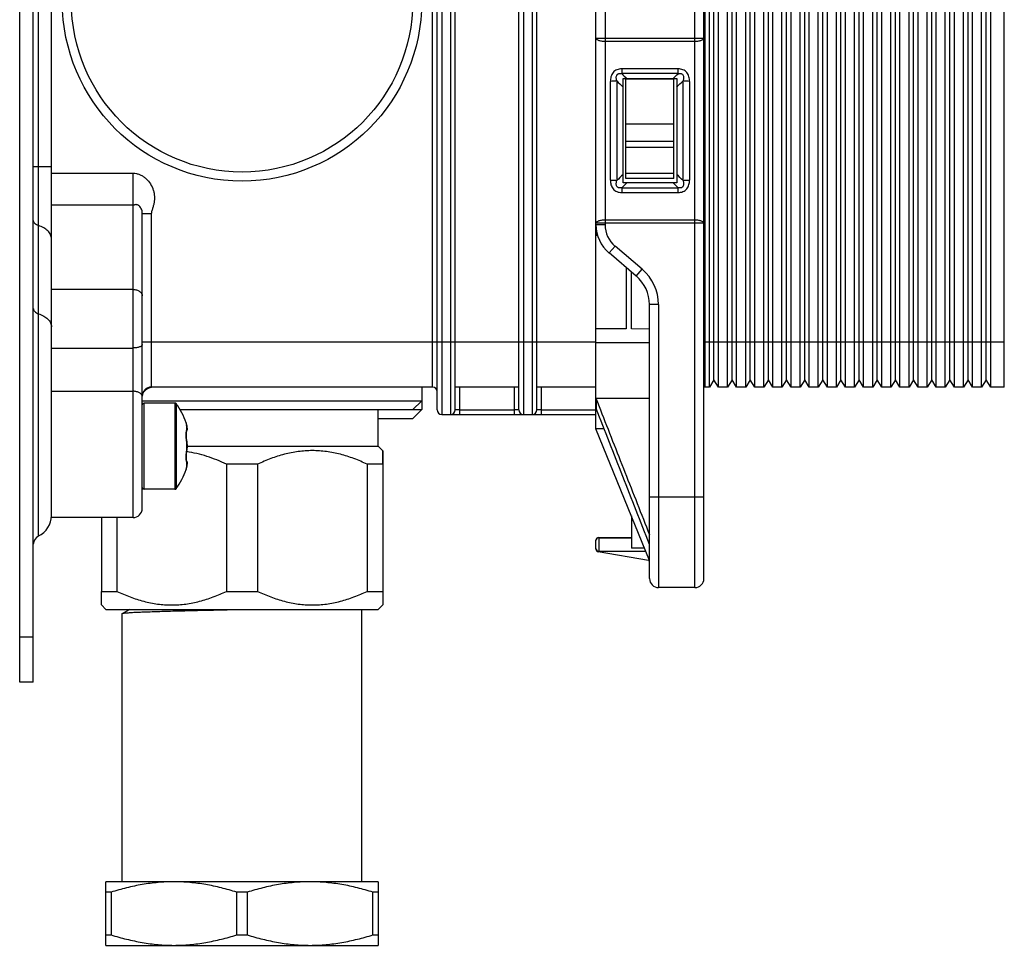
# Model space of a CAD drawing. Header units: millimetres. Extents: x -115 to 574, y -13 to 492.
# Tile 22 of 23: x 306 to 414, y 284 to 386. Entities that reach past the tile are written whole.
import ezdxf

# ---------------------------------------------------------------- set-up
doc = ezdxf.new("R2010")
doc.units = ezdxf.units.MM
doc.header["$LTSCALE"] = 30.734
doc.layers.get('0').update_dxf_attribs({"linetype": 'CONTINUOUS'})

msp = doc.modelspace()

# ---------------------------------------------------------------- linework, layer by layer
at = {"color": 7, "linetype": 'CONTINUOUS'}
for p, q in [((305.75, 313.32), (305.75, 463.36)), ((307.25, 313.32), (307.25, 463.36)), ((380.15, 323.73), (380.15, 452.95)), ((381.15, 324.73), (381.15, 451.92)), ((307.82, 329.42), (307.82, 447.26)), ((309.25, 331.45), (309.25, 445.21)), ((369.25, 341.23), (369.25, 435.42)), ((351.75, 343.32), (351.75, 433.34)), ((352.25, 433.84), (352.25, 342.82)), ((353.25, 342.82), (353.25, 433.84)), ((353.75, 343.32), (353.75, 433.32)), ((360.75, 343.32), (360.75, 433.32)), ((361.25, 433.84), (361.25, 342.82)), ((362.25, 342.82), (362.25, 433.84)), ((362.75, 343.32), (362.75, 433.32)), ((351.25, 345.82), (351.25, 430.82)), ((381.25, 430.84), (381.25, 345.82)), ((381.75, 345.82), (381.75, 430.82)), ((382.75, 345.82), (382.75, 430.84)), ((383.75, 345.82), (383.75, 430.82)), ((384.75, 345.82), (384.75, 430.82)), ((385.75, 345.82), (385.75, 430.82)), ((386.75, 345.82), (386.75, 430.82)), ((387.75, 345.82), (387.75, 430.82)), ((388.75, 345.82), (388.75, 430.82)), ((389.75, 345.82), (389.75, 430.82)), ((390.75, 345.82), (390.75, 430.82)), ((391.75, 345.82), (391.75, 430.82)), ((392.75, 345.82), (392.75, 430.82)), ((393.75, 345.82), (393.75, 430.82)), ((394.75, 345.82), (394.75, 430.82)), ((395.75, 345.82), (395.75, 430.82)), ((396.75, 345.82), (396.75, 430.82)), ((397.75, 345.82), (397.75, 430.82)), ((398.75, 345.82), (398.75, 430.82)), ((399.75, 345.82), (399.75, 430.82)), ((400.75, 345.82), (400.75, 430.82)), ((401.75, 345.82), (401.75, 430.82)), ((402.75, 345.82), (402.75, 430.82)), ((403.75, 345.82), (403.75, 430.82)), ((404.75, 345.82), (404.75, 430.82)), ((405.75, 345.82), (405.75, 430.82)), ((406.75, 345.82), (406.75, 430.82)), ((407.75, 345.82), (407.75, 430.82)), ((408.75, 345.82), (408.75, 430.82)), ((409.75, 345.82), (409.75, 430.82)), ((410.75, 345.82), (410.75, 430.82)), ((411.75, 345.82), (411.75, 430.82)), ((412.75, 345.82), (412.75, 430.82)), ((414.25, 345.82), (414.25, 431.04)), ((382.25, 346.62), (382.25, 430.04)), ((384.25, 346.62), (384.25, 430.04)), ((386.25, 346.62), (386.25, 430.04)), ((388.25, 346.62), (388.25, 430.04)), ((390.25, 346.62), (390.25, 430.04)), ((392.25, 346.62), (392.25, 430.04)), ((394.25, 346.62), (394.25, 430.04)), ((396.25, 346.62), (396.25, 430.04)), ((398.25, 346.62), (398.25, 430.04)), ((400.25, 346.62), (400.25, 430.04)), ((402.25, 346.62), (402.25, 430.04)), ((404.25, 346.62), (404.25, 430.04)), ((406.25, 346.62), (406.25, 430.04)), ((408.25, 346.62), (408.25, 430.04)), ((410.25, 346.62), (410.25, 430.04)), ((412.25, 346.62), (412.25, 430.04)), ((370.25, 393.42), (370.25, 363.72)), ((369.25, 384.28), (381.15, 384.28)), ((380.15, 383.89), (370.25, 383.89)), ((378.31, 380.88), (372.09, 380.88)), ((372.09, 380.88), (372.09, 380.36)), ((378.31, 380.36), (378.31, 380.88)), ((378.31, 380.36), (372.09, 380.36)), ((372.25, 379.82), (378.15, 379.82)), ((372.25, 368.32), (372.25, 379.82)), ((372.55, 368.82), (372.55, 379.82)), ((372.55, 379.8), (377.85, 379.8)), ((377.85, 368.82), (377.85, 379.82)), ((378.15, 379.82), (378.15, 368.32)), ((370.84, 368.64), (370.84, 379.51)), ((371.54, 379.57), (371.54, 368.58)), ((378.86, 368.58), (378.86, 379.57)), ((379.56, 379.51), (379.56, 368.64)), ((377.85, 374.8), (372.55, 374.8)), ((372.55, 372.93), (377.85, 372.93)), ((377.85, 372.23), (372.55, 372.23)), ((307.25, 370.11), (309.25, 370.11)), ((309.25, 369.39), (318.25, 369.39)), ((318.25, 331.45), (318.25, 369.39)), ((372.55, 369.41), (377.85, 369.41)), ((378.15, 368.32), (372.25, 368.32)), ((377.85, 368.82), (372.55, 368.82)), ((372.09, 367.79), (378.31, 367.79)), ((372.09, 367.79), (372.09, 367.27)), ((372.09, 367.27), (378.31, 367.27)), ((378.31, 367.27), (378.31, 367.79)), ((318.25, 365.86), (309.25, 365.86)), ((319.25, 332.45), (319.25, 364.91)), ((320.25, 364.91), (319.25, 364.91)), ((320.25, 364.91), (320.25, 345.82)), ((370.25, 363.87), (369.25, 363.87)), ((369.25, 363.72), (370.25, 363.72)), ((370.25, 364.26), (380.15, 364.26)), ((381.15, 363.87), (370.25, 363.87)), ((369.25, 362.58), (369.42, 362.58)), ((369.28, 363.22), (369.28, 362.58)), ((371.35, 361.36), (370.7, 360.6)), ((374.35, 358.82), (371.35, 361.36)), ((373.7, 358.05), (370.7, 360.6)), ((372.57, 359.01), (372.57, 352.23)), ((373.18, 352.23), (373.18, 358.5)), ((373.7, 358.05), (374.35, 358.82)), ((318.25, 356.58), (309.25, 356.58)), ((376.15, 354.92), (375.15, 354.92)), ((375.15, 324.73), (375.15, 354.92)), ((376.15, 354.92), (376.15, 323.73)), ((372.57, 352.23), (369.25, 352.23)), ((375.15, 352.22), (373.18, 352.23)), ((319.25, 350.82), (369.25, 350.82)), ((369.25, 350.73), (375.15, 350.72)), ((381.15, 350.82), (414.25, 350.82)), ((309.25, 350.13), (318.25, 350.13)), ((382.25, 346.62), (381.75, 345.82)), ((382.75, 345.82), (382.25, 346.62)), ((384.25, 346.62), (383.75, 345.82)), ((384.75, 345.82), (384.25, 346.62)), ((386.25, 346.62), (385.75, 345.82)), ((386.75, 345.82), (386.25, 346.62)), ((388.25, 346.62), (387.75, 345.82)), ((388.75, 345.82), (388.25, 346.62)), ((390.25, 346.62), (389.75, 345.82)), ((390.75, 345.82), (390.25, 346.62)), ((392.25, 346.62), (391.75, 345.82)), ((392.75, 345.82), (392.25, 346.62)), ((394.25, 346.62), (393.75, 345.82)), ((394.75, 345.82), (394.25, 346.62)), ((396.25, 346.62), (395.75, 345.82)), ((396.75, 345.82), (396.25, 346.62)), ((398.25, 346.62), (397.75, 345.82)), ((398.75, 345.82), (398.25, 346.62)), ((400.25, 346.62), (399.75, 345.82)), ((400.75, 345.82), (400.25, 346.62)), ((402.25, 346.62), (401.75, 345.82)), ((402.75, 345.82), (402.25, 346.62)), ((404.25, 346.62), (403.75, 345.82)), ((404.75, 345.82), (404.25, 346.62)), ((406.25, 346.62), (405.75, 345.82)), ((406.75, 345.82), (406.25, 346.62)), ((408.25, 346.62), (407.75, 345.82)), ((408.75, 345.82), (408.25, 346.62)), ((410.25, 346.62), (409.75, 345.82)), ((410.75, 345.82), (410.25, 346.62)), ((412.25, 346.62), (411.75, 345.82)), ((412.75, 345.82), (412.25, 346.62)), ((309.25, 345.36), (318.25, 345.36)), ((319.28, 345.05), (319.26, 345)), ((351.25, 345.82), (320.25, 345.82)), ((350.05, 345.82), (350.05, 343.34)), ((360.75, 345.82), (353.75, 345.82)), ((354.25, 342.82), (354.25, 345.82)), ((360.25, 345.82), (360.25, 342.82)), ((369.25, 345.82), (362.75, 345.82)), ((363.25, 342.82), (363.25, 345.82)), ((381.75, 345.82), (381.25, 345.82)), ((383.75, 345.82), (382.75, 345.82)), ((385.75, 345.82), (384.75, 345.82)), ((387.75, 345.82), (386.75, 345.82)), ((389.75, 345.82), (388.75, 345.82)), ((391.75, 345.82), (390.75, 345.82)), ((393.75, 345.82), (392.75, 345.82)), ((395.75, 345.82), (394.75, 345.82)), ((397.75, 345.82), (396.75, 345.82)), ((399.75, 345.82), (398.75, 345.82)), ((401.75, 345.82), (400.75, 345.82)), ((403.75, 345.82), (402.75, 345.82)), ((405.75, 345.82), (404.75, 345.82)), ((407.75, 345.82), (406.75, 345.82)), ((409.75, 345.82), (408.75, 345.82)), ((411.75, 345.82), (410.75, 345.82)), ((414.25, 345.82), (412.75, 345.82)), ((319.25, 344.32), (350.05, 344.32)), ((319.26, 345), (319.26, 344.94)), ((319.45, 334.57), (319.45, 344.07)), ((322.85, 344.07), (319.45, 344.07)), ((322.85, 344.07), (322.85, 334.57)), ((323.01, 343.99), (323.01, 334.66)), ((349.05, 343.32), (350.05, 344.32)), ((375.15, 344.56), (369.25, 344.56)), ((369.27, 344.52), (369.25, 344.56)), ((369.27, 344.52), (369.27, 343.46)), ((369.27, 344.52), (369.74, 343.32)), ((349.05, 343.32), (323.44, 343.32)), ((345.25, 339.32), (345.25, 343.32)), ((349.05, 343.34), (350.05, 343.34)), ((349.05, 342.34), (350.05, 343.34)), ((354.25, 343.32), (360.25, 343.32)), ((363.25, 343.32), (369.25, 343.32)), ((369.25, 343.5), (369.27, 343.46)), ((324.08, 341.9), (324.14, 341.61)), ((324.15, 341.59), (324.09, 341.87)), ((349.05, 342.34), (345.25, 342.34)), ((352.25, 342.82), (369.25, 342.82)), ((324.13, 340.93), (324.15, 340.96)), ((324.13, 340.94), (324.13, 340.94)), ((324.15, 341.59), (324.14, 341.61)), ((324.14, 341.61), (324.14, 341.11)), ((324.16, 341.52), (324.15, 341.59)), ((324.18, 341.42), (324.16, 341.53)), ((324.18, 341.35), (324.18, 341.42)), ((324.18, 341.35), (324.18, 341.36)), ((370.15, 341.23), (369.25, 341.23)), ((375.15, 326.73), (369.25, 341.23)), ((324.1, 340.46), (324.1, 340.54)), ((324.1, 340.38), (324.1, 340.46)), ((324.11, 340.29), (324.1, 340.38)), ((324.11, 340.2), (324.11, 340.3)), ((324.12, 340.1), (324.11, 340.2)), ((324.13, 340.01), (324.12, 340.11)), ((324.14, 339.9), (324.13, 340.01)), ((324.16, 339.77), (324.14, 339.91)), ((324.14, 339.83), (324.14, 338.82)), ((324.18, 339.66), (324.16, 339.78)), ((324.18, 339.58), (324.18, 339.66)), ((324.18, 339.58), (324.18, 339.58)), ((324.19, 339.53), (324.18, 339.58)), ((324.18, 339.58), (324.18, 339.56)), ((324.18, 339.07), (324.18, 339.08)), ((324.18, 339.07), (324.18, 339.07)), ((324.19, 339.32), (324.19, 339.32)), ((324.19, 339.32), (345.25, 339.32)), ((324.19, 339.32), (324.19, 339.3)), ((345.25, 339.32), (345.75, 338.82)), ((345.75, 337.32), (345.75, 338.82)), ((345.75, 338.82), (345.75, 337.32)), ((324.1, 337.97), (324.1, 338.04)), ((324.1, 337.91), (324.1, 337.97)), ((324.11, 337.86), (324.1, 337.92)), ((324.11, 337.82), (324.11, 337.87)), ((324.11, 337.78), (324.11, 337.82)), ((324.12, 337.75), (324.11, 337.79)), ((324.12, 337.73), (324.12, 337.75)), ((324.13, 337.71), (324.12, 337.73)), ((324.13, 337.71), (324.13, 337.71)), ((324.13, 337.71), (324.13, 337.7)), ((324.13, 337.7), (324.13, 337.71)), ((324.13, 337.71), (324.13, 337.71)), ((324.14, 337.54), (324.14, 337.04)), ((324.19, 337.54), (324.19, 337.56)), ((324.19, 337.53), (324.19, 337.54)), ((324.19, 337.51), (324.19, 337.53)), ((324.19, 337.5), (324.19, 337.52)), ((324.19, 337.46), (324.19, 337.5)), ((324.19, 337.44), (324.19, 337.46)), ((324.19, 337.42), (324.19, 337.44)), ((324.14, 337.04), (324.08, 336.74)), ((324.09, 336.78), (324.15, 337.06)), ((324.15, 337.06), (324.14, 337.04)), ((324.18, 337.3), (324.19, 337.33)), ((324.18, 337.3), (324.18, 337.3)), ((324.18, 337.3), (324.18, 337.29)), ((324.19, 337.39), (324.19, 337.42)), ((324.19, 337.36), (324.19, 337.39)), ((324.19, 337.33), (324.19, 337.36)), ((331.95, 337.32), (328.54, 337.32)), ((328.54, 337.32), (328.54, 323.32)), ((331.95, 337.32), (331.95, 323.32)), ((345.75, 337.32), (344.04, 337.32)), ((344.04, 337.32), (344.04, 323.32)), ((345.75, 337.32), (345.75, 323.32)), ((345.75, 337.32), (345.75, 323.32)), ((322.85, 334.57), (319.45, 334.57)), ((375.15, 333.72), (381.15, 333.72)), ((318.25, 331.45), (309.25, 331.45)), ((314.75, 331.45), (314.75, 323.32)), ((316.45, 331.45), (316.45, 323.32)), ((373.15, 331.64), (373.15, 328.08)), ((369.25, 328.93), (369.25, 328.95)), ((369.25, 327.98), (369.25, 328.93)), ((369.55, 329.25), (373.15, 329.25)), ((369.55, 329.25), (369.55, 327.73)), ((369.55, 329.23), (373.15, 329.23)), ((375.05, 326.73), (369.5, 327.69)), ((369.55, 327.73), (374.74, 327.73)), ((374.6, 328.08), (373.15, 328.08)), ((375.05, 326.73), (375.15, 326.73)), ((380.15, 323.73), (376.15, 323.73)), ((314.75, 323.32), (316.45, 323.32)), ((314.75, 321.82), (314.75, 323.32)), ((328.54, 323.32), (331.95, 323.32)), ((344.04, 323.32), (345.75, 323.32)), ((345.75, 323.32), (345.75, 321.82)), ((315.25, 321.32), (314.75, 321.82)), ((315.25, 321.32), (345.25, 321.32)), ((317.89, 321.32), (317.06, 320.89)), ((343.45, 291.32), (343.45, 321.32)), ((345.25, 321.32), (345.75, 321.82)), ((317.05, 320.88), (317.06, 320.89)), ((317.05, 291.32), (317.05, 320.88)), ((305.75, 318.32), (307.25, 318.32)), ((307.25, 313.32), (305.75, 313.32)), ((345.25, 291.32), (315.25, 291.32)), ((315.25, 284.32), (315.25, 291.32)), ((345.25, 291.32), (345.25, 284.32)), ((315.82, 290.17), (315.25, 290.17)), ((315.82, 290.17), (315.82, 285.48)), ((330.82, 290.17), (329.68, 290.17)), ((329.68, 285.48), (329.68, 290.17)), ((330.82, 290.17), (330.82, 285.48)), ((345.25, 290.17), (344.68, 290.17)), ((344.68, 285.48), (344.68, 290.17)), ((315.25, 285.48), (315.82, 285.48)), ((329.68, 285.48), (330.82, 285.48)), ((344.68, 285.48), (345.25, 285.48)), ((315.25, 284.32), (345.25, 284.32))]:
    msp.add_line(p, q, dxfattribs=at)
for points in [[(320.28, 345.79), (320.12, 345.75), (319.98, 345.69), (319.85, 345.63), (319.73, 345.56), (319.63, 345.49), (319.55, 345.41), (319.47, 345.34), (319.41, 345.28), (319.37, 345.22), (319.33, 345.16), (319.3, 345.1), (319.28, 345.05)], [(320.6, 345.82), (320.44, 345.82), (320.28, 345.79)], [(324.09, 341.87), (324.09, 341.89), (324.08, 341.9)], [(324.1, 340.54), (324.1, 340.61), (324.1, 340.67), (324.1, 340.73), (324.11, 340.78), (324.11, 340.83), (324.11, 340.86), (324.12, 340.89), (324.12, 340.92), (324.13, 340.93), (324.13, 340.94)], [(324.15, 340.96), (324.16, 340.98), (324.17, 341.01), (324.18, 341.03), (324.18, 341.05), (324.19, 341.07), (324.19, 341.09), (324.19, 341.11), (324.19, 341.12), (324.19, 341.14), (324.19, 341.18)], [(324.19, 341.18), (324.19, 341.2), (324.19, 341.23), (324.19, 341.26), (324.19, 341.29), (324.18, 341.33), (324.18, 341.35)], [(324.1, 338.03), (324.1, 338.1), (324.1, 338.18), (324.1, 338.26), (324.11, 338.35), (324.11, 338.44), (324.12, 338.54), (324.13, 338.64), (324.14, 338.74)], [(324.14, 338.74), (324.16, 338.87), (324.18, 338.99), (324.18, 339.07)], [(324.18, 339.07), (324.19, 339.12), (324.19, 339.2), (324.19, 339.28), (324.19, 339.37)], [(324.19, 339.37), (324.19, 339.45), (324.19, 339.53)], [(324.19, 337.56), (324.19, 337.57), (324.18, 337.59), (324.18, 337.61), (324.17, 337.64), (324.16, 337.66), (324.15, 337.69), (324.13, 337.71)], [(324.19, 337.56), (324.19, 337.57), (324.18, 337.59), (324.18, 337.61), (324.17, 337.63), (324.16, 337.66), (324.15, 337.68), (324.13, 337.71)], [(324.08, 336.74), (324.09, 336.76), (324.09, 336.78)], [(324.15, 337.06), (324.16, 337.12), (324.18, 337.23), (324.18, 337.3)]]:
    msp.add_lwpolyline(points, dxfattribs=at)
for radius in [19.8, 18.8]:
    msp.add_circle((330.25, 388.32), radius, dxfattribs=at)
for centre, radius, start, end in [((405.46, 415.28), 48.3, 226.2962, 227.2246), ((343.98, 416.29), 49.7, 312.7885, 313.6909), ((405.71, 414.42), 48.81, 225.5687, 226.7197), ((344.14, 414.99), 49.6, 313.2884, 314.4212), ((406.05, 333.38), 49.29, 133.2911, 134.4309), ((344.28, 333.3), 49.4, 45.5713, 46.7087), ((406.03, 332.27), 49.12, 132.7885, 133.7015), ((344.44, 332.35), 49.03, 46.2975, 47.2123), ((373.35, 363.72), 4.1, 180, 229.7201), ((373.35, 363.72), 3.1, 180, 229.7201), ((371.05, 354.92), 4.1, 0, 49.7201), ((371.05, 354.92), 5.1, 0, 49.7201), ((320.25, 344.82), 1, 89.999, 180), ((351.25, 345.32), 0.5, 0, 90), ((381.25, 345.32), 0.5, 90, 101.5671), ((319.45, 343.87), 0.2, 90, 180), ((322.85, 343.87), 0.2, 35.6853, 90), ((316.51, 339.32), 8, 18.8191, 35.6853), ((352.25, 343.32), 0.5, 180, 270), ((353.25, 343.32), 0.5, 270, 360), ((361.25, 343.32), 0.5, 180, 270), ((362.25, 343.32), 0.5, 270, 360), ((325.41, 340.77), 1.32, 172.0458, 172.4713), ((323.93, 341.09), 0.25, 321.7823, 327.5639), ((322.05, 341.16), 2.14, 11.6519, 12.2739), ((324.02, 341.56), 0.131, 9.4532, 11.1838), ((322.75, 341.23), 1.44, 4.8099, 5.1134), ((322.64, 341.22), 1.55, 3.2029, 4.8005), ((330.1, 340.66), 6.02, 187.8193, 187.9858), ((324.14, 339.85), 0.0134, 7.8659, 13.4437), ((330.1, 337.98), 6.02, 172.0147, 172.1811), ((322.24, 339.37), 1.96, 5.7768, 6.2338), ((324.13, 339.58), 0.0563, 4.5209, 7.6354), ((322.24, 339.28), 1.96, 353.7649, 354.2241), ((325.41, 337.88), 1.32, 187.5327, 187.9549), ((323.93, 337.55), 0.253, 32.4622, 38.2137), ((316.51, 339.32), 8, 324.3147, 341.1809), ((322.06, 337.49), 2.14, 347.7232, 348.3455), ((322.6, 337.43), 1.58, 355.2187, 356.7776), ((322.75, 337.42), 1.44, 354.8857, 355.19), ((319.45, 334.77), 0.2, 180, 270), ((322.85, 334.77), 0.2, 270, 324.3147), ((318.25, 332.45), 1, 270, 360), ((306.75, 331.68), 2.5, 295.3769, 360), ((308.25, 328.51), 1, 115.3769, 180), ((369.55, 328.95), 0.3, 90, 179.9973), ((369.55, 328.93), 0.3, 90, 180.0014), ((369.55, 328.03), 0.3, 179.9973, 270), ((369.55, 328), 0.3, 179.736, 183.0967), ((369.55, 327.98), 0.3, 179.736, 260.2176), ((376.15, 324.73), 1, 180, 270), ((380.15, 324.73), 1, 270, 360)]:
    msp.add_arc(centre, radius, start, end, dxfattribs=at)
for points, knots in [([(370.25, 383.89), (370.18, 383.89), (370.06, 383.89), (369.87, 383.92), (369.7, 383.95), (369.55, 384), (369.42, 384.06), (369.33, 384.12), (369.27, 384.19), (369.25, 384.24), (369.25, 384.27), (369.25, 384.28)], [0, 0, 0, 0, 0.170493, 0.335464, 0.489727, 0.628756, 0.749145, 0.849274, 0.930552, 0.966133, 1, 1, 1, 1]), ([(381.15, 384.28), (381.15, 384.27), (381.15, 384.24), (381.13, 384.19), (381.07, 384.12), (380.98, 384.06), (380.85, 384), (380.7, 383.95), (380.53, 383.92), (380.34, 383.89), (380.21, 383.89), (380.15, 383.89)], [0, 0, 0, 0, 0.033867, 0.069448, 0.150726, 0.250855, 0.371244, 0.510273, 0.664536, 0.829507, 1, 1, 1, 1]), ([(372.09, 380.88), (372, 380.88), (371.82, 380.87), (371.56, 380.8), (371.33, 380.67), (371.13, 380.49), (370.99, 380.27), (370.9, 380.02), (370.85, 379.77), (370.84, 379.59), (370.84, 379.51)], [0, 0, 0, 0, 0.127062, 0.253723, 0.37957, 0.504418, 0.628501, 0.752249, 0.876015, 1, 1, 1, 1]), ([(379.56, 379.51), (379.56, 379.59), (379.55, 379.77), (379.5, 380.02), (379.41, 380.27), (379.27, 380.49), (379.07, 380.67), (378.84, 380.8), (378.58, 380.87), (378.4, 380.88), (378.31, 380.88)], [0, 0, 0, 0, 0.123988, 0.247754, 0.371503, 0.495584, 0.620431, 0.746277, 0.872937, 1, 1, 1, 1]), ([(371.54, 379.57), (371.53, 379.62), (371.51, 379.71), (371.49, 379.86), (371.49, 380.01), (371.52, 380.14), (371.57, 380.23), (371.62, 380.29), (371.69, 380.34), (371.79, 380.38), (371.93, 380.39), (372.04, 380.37), (372.09, 380.36)], [0, 0, 0, 0, 0.119746, 0.239403, 0.359603, 0.481446, 0.544023, 0.608125, 0.673677, 0.739876, 0.870996, 1, 1, 1, 1]), ([(378.31, 380.36), (378.36, 380.37), (378.44, 380.38), (378.55, 380.38), (378.63, 380.37), (378.71, 380.34), (378.8, 380.28), (378.87, 380.17), (378.91, 380.02), (378.91, 379.86), (378.89, 379.71), (378.87, 379.62), (378.86, 379.57)], [0, 0, 0, 0, 0.128872, 0.194433, 0.260527, 0.326765, 0.392315, 0.518325, 0.640217, 0.760464, 0.880202, 1, 1, 1, 1]), ([(371.54, 379.57), (371.49, 379.56), (371.38, 379.54), (371.15, 379.51), (370.96, 379.51), (370.84, 379.51)], [0, 0, 0, 0, 0.214509, 0.461258, 1, 1, 1, 1]), ([(379.56, 379.51), (379.44, 379.51), (379.25, 379.51), (379.01, 379.54), (378.91, 379.56), (378.86, 379.57)], [0, 0, 0, 0, 0.538724, 0.785477, 1, 1, 1, 1]), ([(318.25, 369.39), (318.37, 369.39), (318.61, 369.37), (318.95, 369.25), (319.28, 369.09), (319.67, 368.81), (320.08, 368.37), (320.38, 367.84), (320.52, 367.38), (320.59, 367.02), (320.61, 366.66), (320.59, 366.3), (320.52, 365.95), (320.44, 365.66), (320.37, 365.43), (320.31, 365.26), (320.27, 365.09), (320.25, 364.97), (320.25, 364.91)], [0, 0, 0, 0, 0.062472, 0.124968, 0.187491, 0.250026, 0.374854, 0.499677, 0.562216, 0.624756, 0.687298, 0.749839, 0.81238, 0.874929, 0.906209, 0.937488, 0.968762, 1, 1, 1, 1]), ([(370.84, 368.64), (370.96, 368.64), (371.15, 368.64), (371.38, 368.61), (371.49, 368.59), (371.54, 368.58)], [0, 0, 0, 0, 0.538744, 0.785493, 1, 1, 1, 1]), ([(370.84, 368.64), (370.84, 368.56), (370.85, 368.38), (370.9, 368.12), (370.99, 367.88), (371.13, 367.66), (371.33, 367.48), (371.56, 367.35), (371.82, 367.28), (372, 367.27), (372.09, 367.27)], [0, 0, 0, 0, 0.123988, 0.247755, 0.371505, 0.495588, 0.620436, 0.746282, 0.87294, 1, 1, 1, 1]), ([(372.09, 367.79), (372.04, 367.78), (371.96, 367.76), (371.85, 367.77), (371.77, 367.78), (371.69, 367.81), (371.6, 367.87), (371.52, 367.98), (371.49, 368.13), (371.49, 368.29), (371.51, 368.43), (371.53, 368.53), (371.54, 368.58)], [0, 0, 0, 0, 0.12887, 0.194429, 0.260521, 0.326758, 0.392307, 0.518318, 0.640213, 0.760464, 0.880205, 1, 1, 1, 1]), ([(378.31, 367.27), (378.4, 367.27), (378.58, 367.28), (378.84, 367.35), (379.07, 367.48), (379.27, 367.66), (379.41, 367.88), (379.5, 368.13), (379.55, 368.38), (379.56, 368.56), (379.56, 368.64)], [0, 0, 0, 0, 0.12706, 0.253719, 0.379564, 0.50441, 0.628493, 0.752243, 0.876011, 1, 1, 1, 1]), ([(378.86, 368.58), (378.87, 368.53), (378.89, 368.43), (378.91, 368.29), (378.91, 368.13), (378.88, 368.01), (378.83, 367.92), (378.78, 367.86), (378.71, 367.81), (378.61, 367.77), (378.47, 367.76), (378.36, 367.78), (378.31, 367.79)], [0, 0, 0, 0, 0.11976, 0.239421, 0.359624, 0.481469, 0.544045, 0.608146, 0.673695, 0.73989, 0.871002, 1, 1, 1, 1]), ([(378.86, 368.58), (378.91, 368.59), (379.01, 368.61), (379.19, 368.63), (379.37, 368.64), (379.5, 368.64), (379.56, 368.64)], [0, 0, 0, 0, 0.216457, 0.461211, 0.725581, 1, 1, 1, 1]), ([(319.25, 364.91), (319.25, 364.98), (319.25, 365.12), (319.21, 365.34), (319.12, 365.54), (319.02, 365.68), (318.92, 365.78), (318.84, 365.85), (318.74, 365.9), (318.64, 365.92), (318.54, 365.93), (318.46, 365.91), (318.4, 365.89), (318.35, 365.87), (318.3, 365.86), (318.27, 365.86), (318.25, 365.86)], [0, 0, 0, 0, 0.130177, 0.259971, 0.386374, 0.511766, 0.574576, 0.637285, 0.699537, 0.760737, 0.820248, 0.878226, 0.907174, 0.936674, 0.967491, 1, 1, 1, 1]), ([(307.82, 363.62), (307.74, 363.64), (307.59, 363.7), (307.4, 363.84), (307.3, 363.98), (307.26, 364.11), (307.25, 364.17), (307.25, 364.2)], [0, 0, 0, 0, 0.293404, 0.556271, 0.787871, 0.895357, 1, 1, 1, 1]), ([(309.25, 362.17), (309.25, 362.24), (309.23, 362.4), (309.16, 362.62), (309.03, 362.83), (308.8, 363.11), (308.4, 363.4), (308.02, 363.56), (307.82, 363.62)], [0, 0, 0, 0, 0.104547, 0.211937, 0.324593, 0.444233, 0.706862, 1, 1, 1, 1]), ([(369.25, 363.87), (369.25, 363.88), (369.25, 363.91), (369.27, 363.96), (369.33, 364.03), (369.42, 364.09), (369.55, 364.15), (369.7, 364.2), (369.87, 364.23), (370.06, 364.26), (370.18, 364.26), (370.25, 364.26)], [0, 0, 0, 0, 0.033858, 0.069431, 0.150697, 0.250821, 0.37121, 0.510244, 0.664514, 0.829496, 1, 1, 1, 1]), ([(380.15, 364.26), (380.21, 364.26), (380.34, 364.26), (380.53, 364.23), (380.7, 364.2), (380.85, 364.15), (380.98, 364.09), (381.07, 364.03), (381.13, 363.96), (381.15, 363.91), (381.15, 363.88), (381.15, 363.87)], [0, 0, 0, 0, 0.170504, 0.335486, 0.489756, 0.62879, 0.749179, 0.849303, 0.930569, 0.966142, 1, 1, 1, 1]), ([(318.25, 356.58), (318.38, 356.58), (318.63, 356.54), (318.91, 356.42), (319.08, 356.27), (319.18, 356.15), (319.24, 356.01), (319.25, 355.92), (319.25, 355.87)], [0, 0, 0, 0, 0.287049, 0.553568, 0.675502, 0.789331, 0.896543, 1, 1, 1, 1]), ([(307.25, 354.48), (307.25, 354.45), (307.26, 354.39), (307.3, 354.27), (307.4, 354.13), (307.59, 353.99), (307.74, 353.93), (307.82, 353.9)], [0, 0, 0, 0, 0.104643, 0.212129, 0.443729, 0.706596, 1, 1, 1, 1]), ([(307.82, 353.9), (308.02, 353.84), (308.4, 353.69), (308.8, 353.39), (309.03, 353.12), (309.16, 352.91), (309.23, 352.68), (309.25, 352.53), (309.25, 352.45)], [0, 0, 0, 0, 0.293138, 0.555767, 0.675407, 0.788063, 0.895453, 1, 1, 1, 1]), ([(319.25, 350.5), (319.25, 350.49), (319.25, 350.46), (319.23, 350.43), (319.21, 350.39), (319.16, 350.34), (319.08, 350.29), (318.95, 350.24), (318.8, 350.19), (318.63, 350.16), (318.44, 350.14), (318.31, 350.13), (318.25, 350.13)], [0, 0, 0, 0, 0.032065, 0.066022, 0.103402, 0.145262, 0.244353, 0.364794, 0.504719, 0.660495, 0.827386, 1, 1, 1, 1]), ([(319.25, 344.77), (319.25, 344.81), (319.24, 344.89), (319.18, 345), (319.08, 345.1), (318.95, 345.19), (318.8, 345.26), (318.57, 345.34), (318.38, 345.36), (318.25, 345.36)], [0, 0, 0, 0, 0.092004, 0.190152, 0.298747, 0.419637, 0.552561, 0.695705, 1, 1, 1, 1]), ([(354.25, 343.32), (354.22, 343.32), (354.15, 343.32), (354.06, 343.32), (353.98, 343.32), (353.91, 343.32), (353.86, 343.32), (353.84, 343.32), (353.81, 343.32), (353.79, 343.32), (353.77, 343.32), (353.76, 343.32), (353.76, 343.32), (353.76, 343.32), (353.75, 343.32), (353.75, 343.32), (353.75, 343.32), (353.75, 343.32)], [0, 0, 0, 0, 0.195076, 0.382641, 0.555504, 0.707015, 0.772907, 0.831356, 0.881799, 0.923753, 0.956814, 0.969907, 0.980665, 0.989065, 0.995086, 0.99872, 1, 1, 1, 1]), ([(360.75, 343.32), (360.75, 343.32), (360.75, 343.32), (360.75, 343.32), (360.74, 343.32), (360.74, 343.32), (360.73, 343.32), (360.72, 343.32), (360.71, 343.32), (360.69, 343.32), (360.66, 343.32), (360.63, 343.32), (360.59, 343.32), (360.52, 343.32), (360.44, 343.32), (360.35, 343.32), (360.28, 343.32), (360.25, 343.32)], [0, 0, 0, 0, 0.00128, 0.004914, 0.010935, 0.019335, 0.030093, 0.043186, 0.076247, 0.118201, 0.168644, 0.227093, 0.292985, 0.444496, 0.617359, 0.804924, 1, 1, 1, 1]), ([(363.25, 343.32), (363.22, 343.32), (363.15, 343.32), (363.06, 343.32), (362.98, 343.32), (362.91, 343.32), (362.86, 343.32), (362.84, 343.32), (362.81, 343.32), (362.79, 343.32), (362.77, 343.32), (362.76, 343.32), (362.76, 343.32), (362.76, 343.32), (362.75, 343.32), (362.75, 343.32), (362.75, 343.32), (362.75, 343.32)], [0, 0, 0, 0, 0.195076, 0.382641, 0.555504, 0.707015, 0.772907, 0.831356, 0.881799, 0.923753, 0.956814, 0.969907, 0.980665, 0.989065, 0.995086, 0.99872, 1, 1, 1, 1]), ([(375.15, 328.49), (374.17, 330.99), (372.7, 334.73), (370.74, 339.72), (369.76, 342.22), (369.27, 343.46)], [0, 0, 0, 0, 0.500016, 0.750016, 1, 1, 1, 1]), ([(369.74, 343.32), (370.64, 341.03), (372.44, 336.44), (374.25, 331.85), (375.15, 329.55)], [0, 0, 0, 0, 0.499988, 1, 1, 1, 1]), ([(324.1, 340.94), (324.09, 340.87), (324.08, 340.7), (324.09, 340.44), (324.1, 340.15), (324.13, 339.95), (324.14, 339.84)], [0, 0, 0, 0, 0.198522, 0.445181, 0.719901, 1, 1, 1, 1]), ([(324.14, 341.11), (324.13, 341.09), (324.12, 341.03), (324.11, 340.98), (324.1, 340.95)], [0, 0, 0, 0, 0.42221, 1, 1, 1, 1]), ([(324.13, 340.94), (324.14, 340.97), (324.16, 341.02), (324.15, 341.08), (324.14, 341.11)], [0, 0, 0, 0, 0.522914, 1, 1, 1, 1]), ([(324.14, 340.96), (324.16, 340.98), (324.18, 341.03), (324.18, 341.09), (324.18, 341.12)], [0, 0, 0, 0, 0.521283, 1, 1, 1, 1]), ([(324.18, 341.12), (324.18, 341.12), (324.18, 341.12), (324.16, 341.12), (324.15, 341.12), (324.15, 341.11), (324.14, 341.11)], [0, 0, 0, 0, 0.194494, 0.393522, 0.653352, 1, 1, 1, 1]), ([(324.15, 341.59), (324.15, 341.57), (324.17, 341.49), (324.18, 341.42), (324.18, 341.36)], [0, 0, 0, 0, 0.235693, 1, 1, 1, 1]), ([(324.19, 341.31), (324.19, 341.28), (324.19, 341.23), (324.19, 341.18), (324.19, 341.15), (324.19, 341.13), (324.19, 341.12), (324.19, 341.12), (324.19, 341.11), (324.18, 341.12), (324.18, 341.12)], [0, 0, 0, 0, 0.457314, 0.641547, 0.787406, 0.89117, 0.927068, 0.952703, 0.97661, 1, 1, 1, 1]), ([(324.15, 339.85), (324.15, 339.84), (324.15, 339.84), (324.15, 339.83), (324.14, 339.83)], [0, 0, 0, 0, 0.21829, 1, 1, 1, 1]), ([(324.14, 339.83), (324.15, 339.81), (324.16, 339.72), (324.17, 339.64), (324.18, 339.58)], [0, 0, 0, 0, 0.262402, 1, 1, 1, 1]), ([(324.14, 338.8), (324.13, 338.7), (324.1, 338.5), (324.09, 338.21), (324.08, 337.94), (324.09, 337.78), (324.1, 337.71)], [0, 0, 0, 0, 0.280137, 0.554872, 0.801518, 1, 1, 1, 1]), ([(324.18, 339.07), (324.18, 339.05), (324.17, 338.96), (324.15, 338.88), (324.14, 338.82)], [0, 0, 0, 0, 0.236544, 1, 1, 1, 1]), ([(324.15, 338.8), (324.15, 338.8), (324.15, 338.81), (324.15, 338.82), (324.14, 338.82)], [0, 0, 0, 0, 0.21857, 1, 1, 1, 1]), ([(328.54, 337.32), (327.84, 337.66), (326.76, 338.1), (325.28, 338.51), (324.52, 338.66), (324.14, 338.71)], [0, 0, 0, 0, 0.502628, 0.751913, 1, 1, 1, 1]), ([(324.18, 339.56), (324.19, 339.53), (324.19, 339.45), (324.19, 339.37), (324.19, 339.32)], [0, 0, 0, 0, 0.472519, 1, 1, 1, 1]), ([(324.19, 339.3), (324.19, 339.26), (324.19, 339.19), (324.19, 339.12), (324.18, 339.08)], [0, 0, 0, 0, 0.526989, 1, 1, 1, 1]), ([(344.04, 337.32), (343.57, 337.55), (342.6, 337.97), (341.1, 338.45), (339.56, 338.75), (338, 338.86), (336.44, 338.75), (334.9, 338.45), (333.4, 337.97), (332.43, 337.55), (331.95, 337.32)], [0, 0, 0, 0, 0.126323, 0.251635, 0.376077, 0.5, 0.623923, 0.748365, 0.873677, 1, 1, 1, 1]), ([(324.1, 337.7), (324.11, 337.67), (324.12, 337.62), (324.13, 337.56), (324.14, 337.54)], [0, 0, 0, 0, 0.577851, 1, 1, 1, 1]), ([(324.13, 337.71), (324.14, 337.68), (324.16, 337.62), (324.15, 337.57), (324.14, 337.54)], [0, 0, 0, 0, 0.521554, 1, 1, 1, 1]), ([(324.14, 337.69), (324.16, 337.67), (324.18, 337.61), (324.18, 337.56), (324.18, 337.53)], [0, 0, 0, 0, 0.517297, 1, 1, 1, 1]), ([(324.14, 337.54), (324.15, 337.54), (324.15, 337.53), (324.16, 337.53), (324.18, 337.52), (324.18, 337.53), (324.18, 337.53)], [0, 0, 0, 0, 0.346425, 0.606111, 0.805188, 1, 1, 1, 1]), ([(324.18, 337.53), (324.18, 337.53), (324.19, 337.54), (324.19, 337.53), (324.19, 337.52), (324.19, 337.51), (324.19, 337.49), (324.19, 337.47), (324.19, 337.41), (324.19, 337.37), (324.19, 337.34)], [0, 0, 0, 0, 0.023447, 0.047275, 0.072888, 0.108771, 0.212497, 0.358337, 0.542602, 1, 1, 1, 1]), ([(324.18, 337.29), (324.18, 337.27), (324.17, 337.19), (324.16, 337.12), (324.15, 337.06)], [0, 0, 0, 0, 0.263411, 1, 1, 1, 1]), ([(316.45, 323.32), (316.93, 323.1), (317.9, 322.68), (319.4, 322.2), (320.94, 321.89), (322.5, 321.79), (324.06, 321.89), (325.59, 322.2), (327.1, 322.68), (328.07, 323.1), (328.54, 323.32)], [0, 0, 0, 0, 0.126325, 0.251638, 0.376078, 0.5, 0.623922, 0.748363, 0.873675, 1, 1, 1, 1]), ([(331.95, 323.32), (332.43, 323.1), (333.4, 322.68), (334.9, 322.2), (336.44, 321.89), (338, 321.79), (339.56, 321.89), (341.1, 322.2), (342.6, 322.68), (343.57, 323.1), (344.04, 323.32)], [0, 0, 0, 0, 0.126323, 0.251635, 0.376077, 0.5, 0.623923, 0.748365, 0.873677, 1, 1, 1, 1]), ([(317.06, 320.89), (317.07, 320.89), (317.08, 320.9), (317.12, 320.91), (317.18, 320.92), (317.28, 320.93), (317.4, 320.95), (317.56, 320.96), (317.74, 320.97), (317.95, 320.99), (318.28, 321.01), (318.76, 321.03), (319.42, 321.06), (320.16, 321.08), (321, 321.11), (321.91, 321.14), (323.27, 321.17), (325.11, 321.22), (327.43, 321.27), (329.03, 321.31), (329.85, 321.32)], [0, 0, 0, 0, 0.001401, 0.003337, 0.008852, 0.016576, 0.026506, 0.038627, 0.052916, 0.069345, 0.087877, 0.131091, 0.182183, 0.240708, 0.306156, 0.377954, 0.455473, 0.624918, 0.808567, 1, 1, 1, 1]), ([(322.75, 291.32), (322.16, 291.32), (320.99, 291.27), (319.25, 291.04), (317.52, 290.67), (316.38, 290.35), (315.82, 290.17)], [0, 0, 0, 0, 0.248982, 0.498443, 0.748727, 1, 1, 1, 1]), ([(329.68, 290.17), (329.11, 290.35), (327.98, 290.67), (326.25, 291.04), (324.51, 291.27), (323.33, 291.32), (322.75, 291.32)], [0, 0, 0, 0, 0.251273, 0.501557, 0.751018, 1, 1, 1, 1]), ([(337.75, 291.32), (337.16, 291.32), (335.99, 291.27), (334.25, 291.04), (332.52, 290.67), (331.38, 290.35), (330.82, 290.17)], [0, 0, 0, 0, 0.248982, 0.498443, 0.748727, 1, 1, 1, 1]), ([(344.68, 290.17), (344.11, 290.35), (342.98, 290.67), (341.25, 291.04), (339.51, 291.27), (338.33, 291.32), (337.75, 291.32)], [0, 0, 0, 0, 0.251273, 0.501557, 0.751018, 1, 1, 1, 1]), ([(315.82, 285.48), (316.38, 285.3), (317.52, 284.98), (319.25, 284.61), (320.99, 284.38), (322.16, 284.32), (322.75, 284.32)], [0, 0, 0, 0, 0.251273, 0.501557, 0.751018, 1, 1, 1, 1]), ([(322.75, 284.32), (323.33, 284.32), (324.51, 284.38), (326.25, 284.61), (327.98, 284.98), (329.11, 285.3), (329.68, 285.48)], [0, 0, 0, 0, 0.248982, 0.498443, 0.748727, 1, 1, 1, 1]), ([(330.82, 285.48), (331.38, 285.3), (332.52, 284.98), (334.25, 284.61), (335.99, 284.38), (337.16, 284.32), (337.75, 284.32)], [0, 0, 0, 0, 0.251273, 0.501557, 0.751018, 1, 1, 1, 1]), ([(337.75, 284.32), (338.33, 284.32), (339.51, 284.38), (341.25, 284.61), (342.98, 284.98), (344.11, 285.3), (344.68, 285.48)], [0, 0, 0, 0, 0.248982, 0.498443, 0.748727, 1, 1, 1, 1])]:
    msp.add_open_spline(points, degree=3, knots=knots, dxfattribs=at)

doc.saveas('drawing.dxf')
